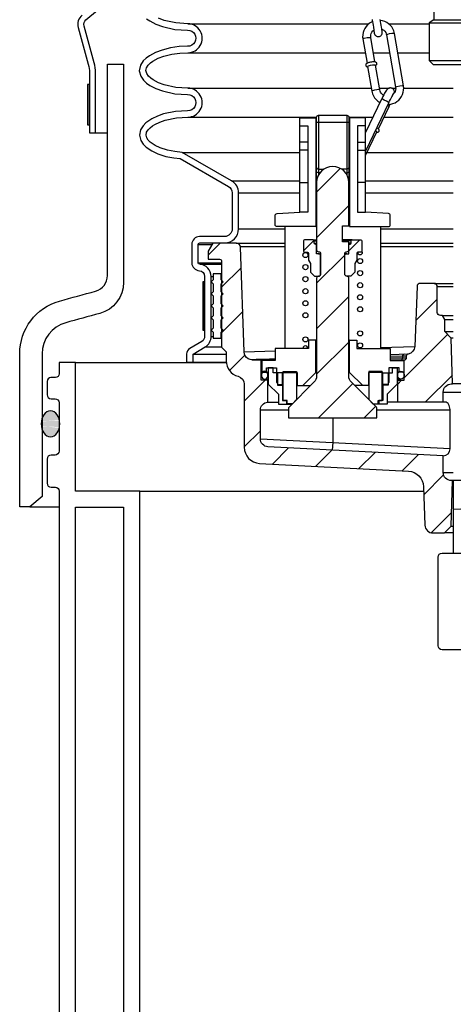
# Model space of a CAD drawing. Extents: x -285 to 5863, y 308 to 3178.
# Tile 27 of 256: x 39.6 to 46.34, y 1414.38 to 1429.66. Entities that reach past the tile are written whole.
import ezdxf

# ---------------------------------------------------------------- set-up
doc = ezdxf.new("R2010")
doc.units = 0
doc.header["$MEASUREMENT"] = 0
for name, color, linetype in [('ADAPTOR', 3, 'CONTINUOUS'), ('FRP-SUMP', 2, 'CONTINUOUS'), ('MULTI-PORT-SHROUD', 1, 'CONTINUOUS'), ('MULTI-PORT-SPILL-BUCKET', 1, 'CONTINUOUS'), ('MULTI-PORT-SPILL-BUCKET-HATCH', 7, 'CONTINUOUS'), ('MULTI-PORT-SPILL-BUCKET-SHROUD', 1, 'CONTINUOUS'), ('THREADED-ADAPTOR', 4, 'CONTINUOUS')]:
    doc.layers.add(name, color=color, linetype=linetype)
pattern_1 = [(45, (-7789.4933, 235.12833), (-0.35355339, 0.35355339), [])]

msp = doc.modelspace()

# ---------------------------------------------------------------- hatches: boundary and pattern name
at = {"layer": 'FRP-SUMP'}
h = msp.add_hatch(color=256, dxfattribs=at)
edge = h.paths.add_edge_path()
edge.add_ellipse((40.08275, 1423.39013), major_axis=(0, 0.2), ratio=0.72085956, start_angle=-71.031832, end_angle=77.321789, ccw=False)
edge.add_line((40.21909, 1423.45513), (40.21909, 1423.32512))
edge.add_ellipse((40.08275, 1423.39013), major_axis=(0, 0.2), ratio=0.72085956, start_angle=102.678211, end_angle=251.031832, ccw=False)
edge.add_line((39.94209, 1423.34623), (39.94209, 1423.43402))
at = {"layer": 'MULTI-PORT-SPILL-BUCKET-HATCH', "linetype": 'Continuous'}
h = msp.add_hatch(dxfattribs=at)
h.set_pattern_fill('LINE', color=256, scale=4, angle=45, style=0)
h.set_pattern_definition(pattern_1)
edge = h.paths.add_edge_path()
edge.add_line((44.21906, 1427.13575), (44.21906, 1426.09351))
edge.add_arc((44.25031, 1426.09351), 0.03125, 180, 270.325228)
edge.add_arc((44.25067, 1426.03101), 0.03125, 0, 90.325228, ccw=False)
edge.add_line((44.28192, 1426.03101), (44.28192, 1425.71283))
edge.add_arc((44.25067, 1425.71283), 0.03125, 269.674772, 360, ccw=False)
edge.add_arc((44.25031, 1425.65033), 0.03125, 89.674772, 180)
edge.add_line((44.21906, 1425.65033), (44.21906, 1424.12791))
edge.add_arc((44.09406, 1424.12791), 0.125, -45.000035, 0, ccw=False)
edge.add_line((44.18245, 1424.03953), (43.79143, 1423.64851))
edge.add_arc((43.81353, 1423.62641), 0.03125, 134.999965, 180)
edge.add_line((43.78228, 1423.62641), (43.78228, 1423.48275))
edge.add_line((43.78228, 1423.48275), (45.15655, 1423.48275))
edge.add_line((45.15655, 1423.48275), (45.15655, 1423.62641))
edge.add_arc((45.1253, 1423.62641), 0.03125, 360, 405.000035)
edge.add_line((45.14739, 1423.64851), (44.75638, 1424.03953))
edge.add_arc((44.84477, 1424.12791), 0.125, 180, 225.000035, ccw=False)
edge.add_line((44.71977, 1424.12791), (44.71977, 1425.65033))
edge.add_arc((44.68852, 1425.65033), 0.03125, 0, 90.325228)
edge.add_arc((44.68816, 1425.71283), 0.03125, 180, 270.325228, ccw=False)
edge.add_line((44.65691, 1425.71283), (44.65691, 1426.03101))
edge.add_arc((44.68816, 1426.03101), 0.03125, 89.674772, 180, ccw=False)
edge.add_arc((44.68852, 1426.09351), 0.03125, 269.674772, 360)
edge.add_line((44.71977, 1426.09351), (44.71977, 1426.21318))
edge.add_line((44.71977, 1426.21318), (44.61962, 1426.21318))
edge.add_line((44.61962, 1426.21318), (44.61962, 1426.46246))
edge.add_line((44.61962, 1426.46246), (44.71977, 1426.46246))
edge.add_line((44.71977, 1426.46246), (44.71977, 1427.13575))
edge.add_arc((44.46941, 1427.13468), 0.25035, 0.244157, 179.755843)
h = msp.add_hatch(dxfattribs=at)
h.set_pattern_fill('LINE', color=256, scale=4, angle=45, style=0)
h.set_pattern_definition(pattern_1)
edge = h.paths.add_edge_path()
edge.add_arc((46.31284, 1422.63328), 0.125, 180, 270, ccw=False)
edge.add_line((46.18784, 1422.63328), (46.18784, 1422.89251))
edge.add_line((46.18784, 1422.89251), (43.46299, 1423.03317))
edge.add_arc((43.46943, 1423.158), 0.125, 180, 267.044976, ccw=False)
edge.add_line((43.34443, 1423.158), (43.34443, 1423.60171))
edge.add_arc((43.46943, 1423.60171), 0.125, 94.525391, 180, ccw=False)
edge.add_line((43.45957, 1423.72632), (43.45949, 1424.06548))
edge.add_line((43.45949, 1424.06548), (43.35828, 1424.06548))
edge.add_line((43.35828, 1424.06548), (43.35828, 1424.37869))
edge.add_line((43.35828, 1424.37869), (43.21979, 1424.37869))
edge.add_line((43.21979, 1424.37869), (43.21979, 1424.38402))
edge.add_line((43.21979, 1424.38402), (43.21979, 1424.38508))
edge.add_line((43.21979, 1424.38508), (43.18676, 1424.38828))
edge.add_line((43.18676, 1424.38828), (43.15694, 1424.4))
edge.add_line((43.15694, 1424.4), (43.1303, 1424.41811))
edge.add_line((43.1303, 1424.41811), (43.11006, 1424.44367))
edge.add_line((43.11006, 1424.44367), (43.09621, 1424.4735))
edge.add_line((43.09621, 1424.4735), (43.09088, 1424.50546))
edge.add_line((43.09088, 1424.50546), (43.03445, 1426.13473))
edge.add_arc((42.97178, 1426.13235), 0.06272, 2.173434, 90.189466)
edge.add_line((42.97157, 1426.19507), (42.60403, 1426.19507))
edge.add_line((42.60403, 1426.19507), (42.53159, 1426.07042))
edge.add_line((42.53159, 1426.07042), (42.53159, 1425.94578))
edge.add_line((42.53159, 1425.94578), (42.71127, 1425.94578))
edge.add_arc((42.71092, 1425.91418), 0.03161, -0.643124, 89.356876, ccw=False)
edge.add_line((42.74252, 1425.91382), (42.74252, 1424.5779))
edge.add_line((42.74252, 1424.5779), (42.81284, 1424.50759))
edge.add_line((42.81284, 1424.50759), (42.81284, 1424.3691))
edge.add_arc((43.06212, 1424.3691), 0.24929, 180, 255.438151)
edge.add_arc((42.96941, 1424.00682), 0.12467, -0.457939, 76.061689, ccw=False)
edge.add_line((43.09408, 1424.00583), (43.09408, 1423.02613))
edge.add_arc((43.34408, 1423.02613), 0.25, 180, 266.995515)
edge.add_line((43.33098, 1422.77648), (45.64476, 1422.65504))
edge.add_arc((45.63166, 1422.40538), 0.25, 1.999992, 86.995515, ccw=False)
edge.add_line((45.8815, 1422.4141), (45.90238, 1421.81641))
edge.add_arc((46.0273, 1421.82077), 0.125, 182, 270)
edge.add_line((46.0273, 1421.69577), (46.20814, 1421.69577))
edge.add_line((46.20814, 1421.69577), (46.31099, 1421.79864))
edge.add_line((46.31099, 1421.79864), (46.33309, 1422.50828))
h = msp.add_hatch(dxfattribs=at)
h.set_pattern_fill('LINE', color=256, scale=4, angle=45, style=0)
h.set_pattern_definition(pattern_1)
edge = h.paths.add_edge_path()
edge.add_line((44.25067, 1426.03101), (44.21906, 1426.03101))
edge.add_line((44.21906, 1426.03101), (44.21906, 1426.16559))
edge.add_arc((44.20344, 1426.16559), 0.01562, 0, 90)
edge.add_line((44.20344, 1426.18122), (44.19634, 1426.18122))
edge.add_arc((44.19634, 1426.19684), 0.01562, 180, 270, ccw=False)
edge.add_line((44.18071, 1426.19684), (44.18071, 1426.22845))
edge.add_arc((44.16509, 1426.22845), 0.01562, 0, 90)
edge.add_line((44.16509, 1426.24407), (44.03228, 1426.24407))
edge.add_arc((44.03228, 1426.22845), 0.01562, 90, 180)
edge.add_line((44.01665, 1426.22845), (44.01665, 1426.0722))
edge.add_arc((44.03228, 1426.0722), 0.01562, 180, 270)
edge.add_line((44.03228, 1426.05657), (44.0788, 1426.05657))
edge.add_arc((44.0788, 1426.04095), 0.01562, 0, 90, ccw=False)
edge.add_line((44.09442, 1426.04095), (44.09442, 1425.93193))
edge.add_line((44.09442, 1425.93193), (44.12531, 1425.8776))
edge.add_line((44.12531, 1425.8776), (44.12531, 1425.74443))
edge.add_line((44.12531, 1425.74443), (44.18817, 1425.68158))
edge.add_line((44.18817, 1425.68158), (44.25067, 1425.68158))
edge.add_arc((44.25067, 1425.71283), 0.03125, 270, 360)
edge.add_line((44.28192, 1425.71283), (44.28192, 1425.99976))
edge.add_arc((44.25067, 1425.99976), 0.03125, 0, 90)
h = msp.add_hatch(dxfattribs=at)
h.set_pattern_fill('LINE', color=256, scale=4, angle=45, style=0)
h.set_pattern_definition(pattern_1)
edge = h.paths.add_edge_path()
edge.add_line((44.68816, 1426.03101), (44.71977, 1426.03101))
edge.add_line((44.71977, 1426.03101), (44.71977, 1426.16559))
edge.add_arc((44.73539, 1426.16559), 0.01562, 90, 180, ccw=False)
edge.add_line((44.73539, 1426.18122), (44.74249, 1426.18122))
edge.add_arc((44.74249, 1426.19684), 0.01562, 270, 360)
edge.add_line((44.75812, 1426.19684), (44.75812, 1426.22845))
edge.add_arc((44.77374, 1426.22845), 0.01562, 90, 180, ccw=False)
edge.add_line((44.77374, 1426.24407), (44.90655, 1426.24407))
edge.add_arc((44.90655, 1426.22845), 0.01562, 0, 90, ccw=False)
edge.add_line((44.92218, 1426.22845), (44.92218, 1426.0722))
edge.add_arc((44.90655, 1426.0722), 0.01562, -90, 0, ccw=False)
edge.add_line((44.90655, 1426.05657), (44.86003, 1426.05657))
edge.add_arc((44.86003, 1426.04095), 0.01562, 90, 180)
edge.add_line((44.84441, 1426.04095), (44.84441, 1425.93193))
edge.add_line((44.84441, 1425.93193), (44.81351, 1425.8776))
edge.add_line((44.81351, 1425.8776), (44.81351, 1425.74443))
edge.add_line((44.81351, 1425.74443), (44.75066, 1425.68158))
edge.add_line((44.75066, 1425.68158), (44.68816, 1425.68158))
edge.add_arc((44.68816, 1425.71283), 0.03125, 180, 270, ccw=False)
edge.add_line((44.65691, 1425.71283), (44.65691, 1425.99976))
edge.add_arc((44.68816, 1425.99976), 0.03125, 90, 180, ccw=False)
h = msp.add_hatch(dxfattribs=at)
h.set_pattern_fill('LINE', color=256, scale=4, angle=45, style=0)
h.set_pattern_definition(pattern_1)
h.paths.add_polyline_path([(46.31089, 1424.72118), (46.21129, 1424.82078), (46.21129, 1425.00828), (46.17521, 1425.07078), (46.14409, 1425.07078, -0.4142352), (46.09409, 1425.12078), (46.09409, 1425.52078, 0.4142352), (46.04409, 1425.57078), (45.82987, 1425.57078, 0.40405554), (45.7799, 1425.52253), (45.74785, 1424.60462, -0.37830961), (45.63101, 1424.46995, 0.30262283), (45.6118, 1424.44111), (45.6118, 1424.40887, -0.41421356), (45.58055, 1424.37762), (45.58055, 1424.06548), (45.47934, 1424.06548), (45.47926, 1423.72632), (46.18784, 1423.72671), (46.18784, 1423.88328, -0.41421356), (46.31284, 1424.00828), (46.33309, 1424.00828)])

# ---------------------------------------------------------------- linework, layer by layer
at = {"layer": 'ADAPTOR', "color": 7}
for p, q in [((46.04281, 1429.66001), (50.89537, 1429.66001)), ((45.96909, 1429.61727), (50.96909, 1429.61727)), ((45.96909, 1429.03073), (50.96909, 1429.03073))]:
    msp.add_line(p, q, dxfattribs=at)
at = {"layer": 'ADAPTOR', "linetype": 'Continuous'}
for points in [[(46.04281, 1430.58522), (46.04281, 1429.66001), (45.96909, 1429.61727), (45.96909, 1429.03073), (46.03159, 1428.96823)], [(46.03159, 1428.96823), (50.90659, 1428.96823), (50.96909, 1429.03073), (50.96909, 1429.61727), (50.89537, 1429.66001), (50.89537, 1430.58522)]]:
    msp.add_lwpolyline(points, dxfattribs=at)
at = {"layer": 'FRP-SUMP', "color": 7, "linetype": 'Continuous'}
for p, q in [((40.46909, 1424.34451), (42.81405, 1424.34451)), ((41.46909, 1422.34451), (45.88393, 1422.34451))]:
    msp.add_line(p, q, dxfattribs=at)
at = {"layer": 'FRP-SUMP', "color": 7}
msp.add_line((39.76231, 1422.10331), (40.219, 1422.10315), dxfattribs=at)
at = {"layer": 'FRP-SUMP'}
msp.add_lwpolyline([(40.31871, 1424.95906, 0.33616492), (39.95382, 1424.47766), (39.95382, 1422.26401), (39.76231, 1422.10331), (39.60369, 1422.10331), (39.60382, 1422.26401), (39.60382, 1424.47766, -0.33616492), (40.22414, 1425.29604, -0.00312802), (40.78375, 1425.44964, 0.33950342), (40.96909, 1425.69114), (40.96909, 1428.97401), (41.21882, 1428.97401), (41.21882, 1425.58707, -0.33985649), (40.84753, 1425.10392, 0.00350371)], format="xyb", close=True, dxfattribs=at)
for points in [[(41.46909, 1412.204), (41.46909, 1422.34451), (40.46909, 1422.34451), (40.46909, 1424.34451), (40.21909, 1424.34451), (40.21909, 1424.16763, -0.41421356), (40.15909, 1424.10763), (40.08909, 1424.10763, 0.41421356), (40.02909, 1424.04763), (40.02909, 1423.84201, 0.41421356), (40.09159, 1423.77951), (40.15409, 1423.77951, -0.38676832), (40.21909, 1423.71701), (40.21909, 1422.96701, -0.38676832), (40.15409, 1422.90451), (40.09159, 1422.90451, 0.41421356), (40.02909, 1422.84201), (40.02909, 1422.46701, 0.41421356), (40.09159, 1422.40451), (40.15909, 1422.40451, -0.41421356), (40.21909, 1422.34451), (40.21562, 1412.50947, 0.00822165)], [(40.46909, 1412.29153), (40.46909, 1422.09451), (41.21909, 1422.09451), (41.21909, 1412.37428, 0.01036772)]]:
    msp.add_lwpolyline(points, format="xyb", dxfattribs=at)
at = {"layer": 'FRP-SUMP', "extrusion": (0, 0, -1)}
msp.add_ellipse((40.08275, 1423.39013), major_axis=(0, 0.2), ratio=0.72085956, dxfattribs=at)
at = {"layer": 'MULTI-PORT-SHROUD', "color": 7}
msp.add_line((40.78159, 1427.90647), (40.96909, 1427.90647), dxfattribs=at)
at = {"layer": 'MULTI-PORT-SHROUD', "color": 1, "linetype": 'Continuous'}
for points in [[(40.66993, 1428.97157, -0.06721269), (40.68784, 1428.83895), (40.68784, 1427.90647), (40.78159, 1427.90647), (40.78159, 1428.83895, 0.06721269), (40.76032, 1428.99643), (40.60383, 1429.56532, -0.29327737), (40.63396, 1429.662), (41.26443, 1430.19102, 0.46630694)], [(40.5737, 1429.73381, 0.29327778), (40.51344, 1429.54045), (40.66993, 1428.97157)]]:
    msp.add_lwpolyline(points, format="xyb", dxfattribs=at)
at = {"layer": 'MULTI-PORT-SHROUD', "color": 7, "linetype": 'Continuous'}
msp.add_lwpolyline([(40.68784, 1428.03147), (40.68784, 1428.65647), (40.65784, 1428.65647), (40.65784, 1428.03147)], close=True, dxfattribs=at)
at = {"layer": 'MULTI-PORT-SPILL-BUCKET', "color": 1, "linetype": 'Continuous'}
for p, q in [((45.13518, 1428.95211), (45.1353, 1428.95217)), ((44.08483, 1427.76322), (43.95912, 1427.76322)), ((44.854, 1427.76322), (44.9797, 1427.76322)), ((44.08483, 1427.63645), (43.95912, 1427.63645)), ((44.854, 1427.63645), (44.9797, 1427.63645)), ((43.95912, 1427.13681), (44.08483, 1427.13681)), ((44.9797, 1427.13681), (44.854, 1427.13681)), ((43.72688, 1426.45074), (43.72688, 1424.55979)), ((45.21194, 1426.45074), (45.21194, 1424.55979))]:
    msp.add_line(p, q, dxfattribs=at)
at = {"layer": 'MULTI-PORT-SPILL-BUCKET', "linetype": 'Continuous'}
for p, q in [((44.25031, 1428.18083), (44.25031, 1427.25581)), ((44.68852, 1428.18083), (44.68852, 1427.25581)), ((44.93455, 1426.05657), (44.90655, 1426.05657)), ((43.45949, 1424.06548), (43.46801, 1424.06548)), ((45.47934, 1424.06548), (45.47082, 1424.06548))]:
    msp.add_line(p, q, dxfattribs=at)
at = {"layer": 'MULTI-PORT-SPILL-BUCKET', "color": 7, "linetype": 'Continuous'}
for p, q in [((44.21906, 1428.0189), (44.20948, 1428.0189)), ((44.21906, 1427.98694), (44.20948, 1427.98694)), ((44.72935, 1428.0189), (44.71977, 1428.0189)), ((44.72935, 1427.98694), (44.71977, 1427.98694)), ((44.20948, 1427.65456), (44.21906, 1427.65456)), ((44.20948, 1427.6226), (44.21906, 1427.6226)), ((44.21906, 1427.51181), (44.20948, 1427.51181)), ((44.71977, 1427.65456), (44.72935, 1427.65456)), ((44.71977, 1427.6226), (44.72935, 1427.6226)), ((44.72935, 1427.51181), (44.71977, 1427.51181)), ((44.20948, 1427.26145), (44.21906, 1427.26145)), ((44.71977, 1427.26145), (44.72935, 1427.26145)), ((44.20948, 1427.13681), (44.21907, 1427.13681)), ((44.20948, 1427.10485), (44.21906, 1427.10485)), ((44.71977, 1427.13681), (44.72935, 1427.13681)), ((44.72935, 1427.10485), (44.71977, 1427.10485)), ((44.20948, 1426.70536), (44.21906, 1426.70536)), ((44.71977, 1426.70536), (44.72722, 1426.70536)), ((44.72722, 1426.70536), (44.72935, 1426.70536)), ((44.20948, 1426.45074), (44.21906, 1426.45074)), ((44.71977, 1426.46246), (44.72935, 1426.46246)), ((42.97123, 1426.19578), (43.72688, 1426.19578)), ((43.72688, 1426.13546), (43.0337, 1426.13546)), ((44.16509, 1426.24407), (44.21906, 1426.24407)), ((44.18071, 1426.22845), (44.21906, 1426.22845)), ((44.18071, 1426.19684), (44.21906, 1426.19684)), ((44.20344, 1426.18122), (44.21906, 1426.18122)), ((44.77374, 1426.24407), (44.61962, 1426.24407)), ((44.75812, 1426.22845), (44.61962, 1426.22845)), ((44.75812, 1426.19684), (44.71977, 1426.19684)), ((44.73539, 1426.18122), (44.71977, 1426.18122)), ((45.21194, 1426.19578), (46.34409, 1426.19516)), ((46.34409, 1426.13546), (45.21194, 1426.13546)), ((44.25067, 1426.03101), (44.28192, 1426.03101)), ((44.68816, 1426.03101), (44.65691, 1426.03101)), ((42.73409, 1425.72078), (42.74259, 1425.72078)), ((42.73409, 1425.56453), (42.74259, 1425.56453)), ((46.04409, 1425.57078), (46.34409, 1425.57078)), ((46.09409, 1425.52078), (46.34409, 1425.52078)), ((42.73409, 1425.37703), (42.74259, 1425.37703)), ((42.73409, 1425.18953), (42.74259, 1425.18953)), ((46.17521, 1425.07078), (46.34409, 1425.07078)), ((42.73409, 1425.00203), (42.74259, 1425.00203)), ((46.21129, 1425.00828), (46.34409, 1425.00828)), ((42.73409, 1424.81453), (42.74259, 1424.81453)), ((46.21129, 1424.82078), (46.34409, 1424.82078)), ((42.73409, 1424.72078), (42.74259, 1424.72078)), ((44.20948, 1424.68763), (44.21906, 1424.68763)), ((44.72935, 1424.68763), (44.71977, 1424.68763)), ((46.34409, 1424.72118), (46.31089, 1424.72118)), ((43.09077, 1424.50885), (43.57454, 1424.52408)), ((45.21194, 1424.57563), (45.74741, 1424.59249)), ((45.64202, 1424.47235), (45.36429, 1424.46324)), ((43.35828, 1424.37869), (43.57454, 1424.37869)), ((43.43818, 1424.19013), (43.46801, 1424.19013)), ((43.45949, 1424.1571), (43.46801, 1424.1571)), ((44.20948, 1424.24233), (44.21906, 1424.24233)), ((44.72935, 1424.24233), (44.71977, 1424.24233)), ((45.50065, 1424.19013), (45.47082, 1424.19013)), ((45.47934, 1424.1571), (45.47082, 1424.1571)), ((43.41048, 1424.08359), (43.46801, 1424.08359)), ((43.45949, 1424.1326), (43.46801, 1424.1326)), ((43.68853, 1423.99943), (43.69919, 1423.99943)), ((45.47934, 1424.1326), (45.47082, 1424.1326)), ((45.52835, 1424.08359), (45.47082, 1424.08359)), ((46.90107, 1424.00828), (46.33309, 1424.00828)), ((43.68853, 1423.98772), (43.69919, 1423.98772)), ((44.00387, 1423.98239), (44.12531, 1423.98239)), ((44.93496, 1423.98239), (44.81351, 1423.98239)), ((46.18784, 1423.88328), (46.90107, 1423.88328)), ((43.45957, 1423.72632), (43.62568, 1423.72632)), ((45.47926, 1423.72632), (45.31315, 1423.72632)), ((43.78228, 1423.60207), (43.34443, 1423.60207)), ((43.78228, 1423.60207), (43.34443, 1423.60207)), ((46.29347, 1423.60207), (45.15655, 1423.60207)), ((46.29347, 1423.00201), (43.34449, 1423.15424)), ((46.18784, 1422.63328), (46.34409, 1422.63328)), ((46.33309, 1422.50828), (46.31284, 1422.50828)), ((50.60509, 1422.50828), (46.33309, 1422.50828)), ((46.31099, 1421.79864), (46.34409, 1421.79864)), ((46.34409, 1421.69577), (46.20814, 1421.69577))]:
    msp.add_line(p, q, dxfattribs=at)
at = {"layer": 'MULTI-PORT-SPILL-BUCKET', "color": 1, "linetype": 'Continuous'}
for points in [[(45.08205, 1429.66772), (45.08471, 1429.65211), (45.08735, 1429.63653), (45.09238, 1429.60653), (45.09722, 1429.57728), (45.1017, 1429.5497), (45.1146, 1429.45648), (45.11555, 1429.4518), (45.11787, 1429.44442), (45.11872, 1429.4421), (45.11979, 1429.43949), (45.12187, 1429.4352), (45.12448, 1429.43071), (45.12887, 1429.42465), (45.13402, 1429.4191), (45.14251, 1429.41232), (45.15206, 1429.40707), (45.1624, 1429.40357), (45.17318, 1429.40191), (45.18454, 1429.40221), (45.19566, 1429.40456), (45.20565, 1429.40861), (45.21478, 1429.41431), (45.22131, 1429.41996), (45.227, 1429.42644), (45.23106, 1429.43247), (45.23438, 1429.43891), (45.23658, 1429.44456), (45.2382, 1429.45032), (45.23907, 1429.45483), (45.23959, 1429.45911), (45.23977, 1429.46181), (45.23984, 1429.46418), (45.23984, 1429.46604), (45.23979, 1429.46761), (45.2397, 1429.46961), (45.23958, 1429.4713), (45.23924, 1429.47504), (45.23882, 1429.47869), (45.23731, 1429.49022), (45.23512, 1429.50543), (45.23204, 1429.5258), (45.22824, 1429.55), (45.22402, 1429.57632), (45.21935, 1429.60491), (45.21438, 1429.63488), (45.20925, 1429.66539)], [(45.32801, 1428.34726), (45.37043, 1428.35191), (45.40487, 1428.36115), (45.43765, 1428.37514), (45.4681, 1428.39364), (45.49561, 1428.41623), (45.51958, 1428.44248), (45.53955, 1428.47184), (45.55509, 1428.50368), (45.5659, 1428.53742), (45.57173, 1428.57234), (45.57253, 1428.60762), (45.57137, 1428.62214), (45.56934, 1428.63664), (45.43096, 1429.44808), (45.42649, 1429.46882), (45.42031, 1429.48895), (45.4062, 1429.52115), (45.38758, 1429.55116), (45.36483, 1429.57824), (45.33846, 1429.60182), (45.30894, 1429.62145), (45.27692, 1429.63674), (45.24299, 1429.64736), (45.21141, 1429.65253)], [(45.08248, 1429.63245), (45.06967, 1429.62633), (45.03922, 1429.60784), (45.01171, 1429.58524), (44.98774, 1429.55899), (44.96777, 1429.52963), (44.95223, 1429.49779), (44.94142, 1429.46405), (44.93559, 1429.42913), (44.93479, 1429.39385), (44.93595, 1429.37933), (44.93798, 1429.36483), (45.00241, 1428.987)], [(45.12563, 1429.00801), (45.0612, 1429.38584), (45.0599, 1429.39617), (45.05949, 1429.40649), (45.06177, 1429.42932), (45.06835, 1429.4515), (45.07926, 1429.47239), (45.09404, 1429.49089), (45.10796, 1429.50324)], [(45.23306, 1429.51907), (45.26518, 1429.50038), (45.28163, 1429.48388), (45.29458, 1429.46484), (45.30265, 1429.4467), (45.30774, 1429.42707), (45.44612, 1428.61563), (45.44743, 1428.6053), (45.44783, 1428.59498), (45.44555, 1428.57215), (45.43897, 1428.54998), (45.42982, 1428.53524)], [(45.1353, 1428.95217), (45.14158, 1428.95566), (45.14751, 1428.96068), (45.15026, 1428.96401), (45.15265, 1428.96794), (45.15442, 1428.97248), (45.15537, 1428.97739), (45.15537, 1428.98252), (45.15438, 1428.98758), (45.15251, 1428.99218), (45.14987, 1428.99631), (45.14714, 1428.99933), (45.14412, 1429.00185), (45.14099, 1429.00381), (45.13788, 1429.0053), (45.13425, 1429.00659), (45.13074, 1429.00747), (45.12429, 1429.00845), (45.11756, 1429.00888), (45.10655, 1429.0089), (45.09388, 1429.00801), (45.09093, 1429.00766), (45.0879, 1429.00727), (45.06974, 1429.00503), (45.06949, 1429.00501), (45.06925, 1429.00497), (45.05607, 1429.00284), (45.04295, 1429.00003), (45.0307, 1428.99702), (45.01972, 1428.99392), (45.00936, 1428.99033), (45.00032, 1428.98617), (44.99559, 1428.98332), (44.99101, 1428.97954), (44.9881, 1428.97628), (44.98552, 1428.97235), (44.98361, 1428.96792), (44.98248, 1428.96309), (44.98227, 1428.95796), (44.98306, 1428.95287), (44.9848, 1428.94809), (44.98736, 1428.94377), (44.99004, 1428.94062), (44.99305, 1428.938), (44.99615, 1428.93595), (44.99926, 1428.93438), (45.0028, 1428.93305), (45.00623, 1428.93212), (45.01179, 1428.93115)], [(45.25881, 1428.48945), (45.24213, 1428.50109), (45.22569, 1428.51759), (45.21274, 1428.53663), (45.20467, 1428.55477), (45.19958, 1428.5744), (45.13452, 1428.95588), (45.12275, 1428.95947), (45.08991, 1428.95768), (45.04994, 1428.95069), (45.01971, 1428.94147), (45.0113, 1428.93487), (45.07636, 1428.55339), (45.08083, 1428.53265), (45.08701, 1428.51253), (45.10113, 1428.48032), (45.11974, 1428.45031), (45.14249, 1428.42323), (45.16886, 1428.39965), (45.20353, 1428.37718)], [(44.9797, 1427.62185), (44.98354, 1427.62991), (45.34096, 1428.37425), (45.34765, 1428.38804), (45.35423, 1428.4014), (45.36662, 1428.42586), (45.37836, 1428.44814), (45.38883, 1428.46712), (45.39777, 1428.48235), (45.40254, 1428.48995), (45.406, 1428.49503), (45.42982, 1428.53524), (45.42895, 1428.55058), (45.42694, 1428.55912), (45.42361, 1428.56782), (45.41818, 1428.57725), (45.41112, 1428.58576), (45.40209, 1428.59333), (45.39179, 1428.59914), (45.38025, 1428.60301), (45.36825, 1428.60463), (45.35867, 1428.60428), (45.34939, 1428.60255), (45.34172, 1428.6), (45.3347, 1428.59671), (45.32891, 1428.59318), (45.32391, 1428.58947), (45.31942, 1428.58555), (45.31565, 1428.58177), (45.31061, 1428.57603), (45.3062, 1428.57033), (45.29671, 1428.55651), (45.28675, 1428.54027), (45.27581, 1428.52112), (45.26389, 1428.49916), (45.2506, 1428.47354), (45.23686, 1428.44603), (45.23258, 1428.43726), (45.22828, 1428.42835), (44.9797, 1427.91069)], [(45.17895, 1427.96889), (45.34564, 1428.31602), (45.35267, 1428.33079), (45.35958, 1428.34555), (45.36209, 1428.351)], [(43.95912, 1428.01357), (44.08483, 1428.01357), (44.08483, 1426.67446), (43.95912, 1426.67446)], [(44.9797, 1428.01357), (44.854, 1428.01357), (44.854, 1426.67446), (44.9797, 1426.67446)], [(45.15515, 1427.91867), (45.16178, 1427.91793), (45.16604, 1427.91792), (45.17065, 1427.91853), (45.17515, 1427.91987), (45.17964, 1427.92207), (45.18348, 1427.92494), (45.1868, 1427.92853), (45.18944, 1427.9328), (45.19123, 1427.93745), (45.19206, 1427.94194), (45.19209, 1427.9466), (45.19111, 1427.95164), (45.18957, 1427.95606), (45.18806, 1427.95891), (45.18637, 1427.96142), (45.18409, 1427.96423), (45.18175, 1427.96666), (45.1765, 1427.97125), (45.17049, 1427.97566), (45.15474, 1427.98557)], [(44.9797, 1427.55397), (45.15606, 1427.92122), (45.15165, 1427.92816), (45.13283, 1427.94082)]]:
    msp.add_lwpolyline(points, dxfattribs=at)
at = {"layer": 'MULTI-PORT-SPILL-BUCKET', "color": 7, "linetype": 'Continuous'}
for points in [[(44.93798, 1429.36483), (44.95644, 1429.37521), (45.00243, 1429.38568), (45.0436, 1429.38957), (45.0612, 1429.38584)], [(45.43096, 1429.44808), (45.41824, 1429.45172), (45.38684, 1429.44995), (45.34876, 1429.44346), (45.31855, 1429.43472), (45.30774, 1429.42707)], [(45.19956, 1428.57449), (45.18657, 1428.57805), (45.15511, 1428.57623), (45.11714, 1428.56973), (45.08708, 1428.56101), (45.07636, 1428.55338)], [(45.44611, 1428.61572), (45.46478, 1428.62608), (45.51058, 1428.63648), (45.55175, 1428.64037), (45.56934, 1428.63664)], [(45.34096, 1428.37425), (45.33235, 1428.38389), (45.3055, 1428.40017), (45.27068, 1428.41689), (45.24119, 1428.42766), (45.22828, 1428.42835)], [(45.32222, 1428.33521), (45.34034, 1428.32311), (45.34564, 1428.31603)], [(44.9797, 1427.63352), (44.98353, 1427.6299)], [(43.57454, 1424.39147), (43.48932, 1424.39147), (43.28051, 1424.38615), (43.21979, 1424.38508)], [(45.6118, 1424.44111), (45.55362, 1424.43921), (45.36429, 1424.43329)], [(45.6118, 1424.40887), (45.55356, 1424.40887), (45.36429, 1424.40933)], [(44.46941, 1423.48275), (44.46922, 1423.09994), (44.46311, 1422.98154)]]:
    msp.add_lwpolyline(points, dxfattribs=at)
at = {"layer": 'MULTI-PORT-SPILL-BUCKET', "color": 1, "linetype": 'Continuous'}
for points in [[(43.95912, 1428.13822), (44.20948, 1428.13822), (44.20948, 1426.45074), (43.60579, 1426.45074, -0.41421356), (43.57454, 1426.48199), (43.57454, 1426.62407, -0.39848417), (43.60411, 1426.65527), (43.95912, 1426.67446)], [(44.9797, 1428.13822), (44.72935, 1428.13822), (44.72935, 1426.45074), (45.33304, 1426.45074, 0.41421356), (45.36429, 1426.48199), (45.36429, 1426.62407, 0.39848417), (45.33472, 1426.65527), (44.9797, 1426.67446)]]:
    msp.add_lwpolyline(points, format="xyb", close=True, dxfattribs=at)
at = {"layer": 'MULTI-PORT-SPILL-BUCKET', "color": 2, "linetype": 'Continuous'}
msp.add_lwpolyline([(44.22025, 1427.15922, -0.06710379), (44.21906, 1427.16771), (44.21906, 1428.14958, -0.41421356), (44.25031, 1428.18083), (44.68852, 1428.18083, -0.41421356), (44.71977, 1428.14958), (44.71977, 1427.16771, -0.07076036), (44.71858, 1427.15922)], format="xyb", dxfattribs=at)
for points in [[(44.21906, 1428.06897), (44.22332, 1428.0711), (44.23504, 1428.07323), (44.25031, 1428.0743), (44.68852, 1428.0743), (44.70378, 1428.07323), (44.7155, 1428.0711), (44.71977, 1428.06897)], [(44.21906, 1427.36905), (44.22332, 1427.35627), (44.23504, 1427.34668), (44.25031, 1427.34349), (44.32986, 1427.34349)], [(44.71977, 1427.36905), (44.7155, 1427.35627), (44.70379, 1427.34668), (44.68852, 1427.34349), (44.60897, 1427.34349)], [(44.27126, 1427.28809), (44.25031, 1427.28809), (44.23504, 1427.29022), (44.22332, 1427.29448), (44.21906, 1427.30087)], [(44.66756, 1427.28809), (44.68852, 1427.28809), (44.70379, 1427.29022), (44.7155, 1427.29448), (44.71977, 1427.30087)]]:
    msp.add_lwpolyline(points, dxfattribs=at)
at = {"layer": 'MULTI-PORT-SPILL-BUCKET', "linetype": 'Continuous'}
msp.add_lwpolyline([(44.21906, 1427.13575), (44.21906, 1426.09351, 0.41587709), (44.25049, 1426.06226, -0.41587709), (44.28192, 1426.03101), (44.28192, 1425.71283, -0.41587709), (44.25049, 1425.68158, 0.41587709), (44.21906, 1425.65033), (44.21906, 1424.12791, -0.19891253), (44.18245, 1424.03953), (43.79143, 1423.64851, 0.19891253), (43.78228, 1423.62641), (43.78228, 1423.48275), (45.15655, 1423.48275), (45.15655, 1423.62641, 0.19891253), (45.14739, 1423.64851), (44.75638, 1424.03953, -0.19891253), (44.71977, 1424.12791), (44.71977, 1425.65033, 0.41587709), (44.68834, 1425.68158, -0.41587709), (44.65691, 1425.71283), (44.65691, 1426.03101, -0.41587709), (44.68834, 1426.06226, 0.41587709), (44.71977, 1426.09351), (44.71977, 1426.21318), (44.61962, 1426.21318), (44.61962, 1426.46246), (44.71977, 1426.46246), (44.71977, 1427.13575, 0.99574771)], format="xyb", close=True, dxfattribs=at)
for points in [[(46.31284, 1422.50828, -0.41421356), (46.18784, 1422.63328), (46.18784, 1422.89251), (43.46299, 1423.03317, -0.39918704), (43.34443, 1423.158), (43.34443, 1423.60171, -0.3912647), (43.45957, 1423.72632), (43.45949, 1424.06548), (43.35828, 1424.06548), (43.35828, 1424.37869), (43.21979, 1424.37869), (43.21979, 1424.38402), (43.21979, 1424.38508), (43.18676, 1424.38828), (43.15694, 1424.4), (43.1303, 1424.41811), (43.11006, 1424.44367), (43.09621, 1424.4735), (43.09088, 1424.50546), (43.03445, 1426.13473, 0.4041076), (42.97157, 1426.19507), (42.60403, 1426.19507), (42.53159, 1426.07042), (42.53159, 1425.94578), (42.71127, 1425.94578, -0.41421356), (42.74252, 1425.91382), (42.74252, 1424.5779), (42.81284, 1424.50759), (42.81284, 1424.3691, 0.34158774), (42.99944, 1424.12782, -0.34686572), (43.09408, 1424.00583), (43.09408, 1423.02613, 0.39893686), (43.33098, 1422.77648), (45.64476, 1422.65504, -0.38885624), (45.8815, 1422.4141), (45.90238, 1421.81641, 0.40402623), (46.0273, 1421.69577), (46.20814, 1421.69577), (46.31099, 1421.79864), (46.33309, 1422.50828)], [(46.18784, 1423.72671), (46.18784, 1423.88328, -0.41421356), (46.31284, 1424.00828), (46.33309, 1424.00828), (46.31089, 1424.72118), (46.21129, 1424.82078), (46.21129, 1425.00828), (46.17521, 1425.07078), (46.14409, 1425.07078, -0.4142352), (46.09409, 1425.12078), (46.09409, 1425.52078, 0.4142352), (46.04409, 1425.57078), (45.82987, 1425.57078, 0.40405554), (45.7799, 1425.52253), (45.74744, 1424.59288, -0.32549852), (45.64434, 1424.47242), (45.64202, 1424.47235, 0.4046463), (45.6118, 1424.44111), (45.6118, 1424.40887, -0.41421356), (45.58055, 1424.37762), (45.36429, 1424.37762)], [(46.18784, 1422.89251, 0.39700702), (46.29347, 1423.00201), (46.29347, 1423.60207), (46.29347, 1423.61379), (46.29134, 1423.63509), (46.28708, 1423.65533), (46.27962, 1423.67558), (46.2711, 1423.69262), (46.26151, 1423.70754), (46.25085, 1423.71819), (46.23914, 1423.72458), (46.22742, 1423.72671), (46.18784, 1423.72671), (45.47926, 1423.72632), (45.47934, 1424.06548), (45.58055, 1424.06548), (45.58055, 1424.37762)]]:
    msp.add_lwpolyline(points, format="xyb", dxfattribs=at)
at = {"layer": 'MULTI-PORT-SPILL-BUCKET', "color": 2}
for points in [[(44.25067, 1426.03101), (44.21906, 1426.03101), (44.21906, 1426.16559, 0.41421356), (44.20344, 1426.18122), (44.19634, 1426.18122, -0.41421356), (44.18071, 1426.19684), (44.18071, 1426.22845, 0.41421356), (44.16509, 1426.24407), (44.03228, 1426.24407, 0.41421356), (44.01665, 1426.22845), (44.01665, 1426.0722, 0.41421356), (44.03228, 1426.05657), (44.0788, 1426.05657, -0.41421356), (44.09442, 1426.04095), (44.09442, 1425.93193), (44.12531, 1425.8776), (44.12531, 1425.74443), (44.18817, 1425.68158), (44.25067, 1425.68158, 0.41421356), (44.28192, 1425.71283), (44.28192, 1425.99976, 0.41421356)], [(44.68816, 1426.03101), (44.71977, 1426.03101), (44.71977, 1426.16559, -0.41421356), (44.73539, 1426.18122), (44.74249, 1426.18122, 0.41421356), (44.75812, 1426.19684), (44.75812, 1426.22845, -0.41421356), (44.77374, 1426.24407), (44.90655, 1426.24407, -0.41421356), (44.92218, 1426.22845), (44.92218, 1426.0722, -0.41421356), (44.90655, 1426.05657), (44.86003, 1426.05657, 0.41421356), (44.84441, 1426.04095), (44.84441, 1425.93193), (44.81351, 1425.8776), (44.81351, 1425.74443), (44.75066, 1425.68158), (44.68816, 1425.68158, -0.41421356), (44.65691, 1425.71283), (44.65691, 1425.99976, -0.41421356)]]:
    msp.add_lwpolyline(points, format="xyb", close=True, dxfattribs=at)
at = {"layer": 'MULTI-PORT-SPILL-BUCKET', "color": 2, "linetype": 'Continuous'}
for points in [[(42.73409, 1425.00203), (42.76534, 1425.03328), (42.73409, 1425.06453), (42.73409, 1425.18953), (42.76534, 1425.22078), (42.73409, 1425.25203), (42.73409, 1425.37703), (42.76534, 1425.40828), (42.73409, 1425.43953), (42.73409, 1425.56453), (42.76534, 1425.59578), (42.73409, 1425.62703), (42.73409, 1425.72078), (42.60909, 1425.72078), (42.60909, 1425.62703), (42.57784, 1425.59578), (42.60909, 1425.56453), (42.60909, 1425.43953), (42.57784, 1425.40828), (42.60909, 1425.37703), (42.60909, 1425.25203), (42.57784, 1425.22078), (42.60909, 1425.18953), (42.60909, 1425.06453), (42.57784, 1425.03328), (42.60909, 1425.00203), (42.60909, 1424.87703), (42.57784, 1424.84578), (42.60909, 1424.81453), (42.60909, 1424.72078), (42.73409, 1424.72078), (42.73409, 1424.81453), (42.76534, 1424.84578), (42.73409, 1424.87703)], [(43.90692, 1423.76506), (43.84407, 1423.70221), (43.76097, 1423.70221), (43.76097, 1423.75015), (43.69919, 1423.75015), (43.69919, 1424.20291), (43.90692, 1424.20291), (43.90692, 1423.76506)], [(45.0319, 1423.76506), (45.09476, 1423.70221), (45.17785, 1423.70221), (45.17785, 1423.75015), (45.23964, 1423.75015), (45.23964, 1424.20291), (45.0319, 1424.20291), (45.0319, 1423.76506)]]:
    msp.add_lwpolyline(points, close=True, dxfattribs=at)
at = {"layer": 'MULTI-PORT-SPILL-BUCKET', "color": 1, "linetype": 'Continuous'}
for points in [[(43.60863, 1423.99943), (43.68853, 1423.99943), (43.68853, 1424.188), (43.91545, 1424.188), (43.91545, 1423.98239), (44.00387, 1423.98239), (44.20948, 1424.18906), (44.20948, 1424.68763), (44.09442, 1424.68763), (44.09442, 1424.55979), (43.57454, 1424.55979), (43.57454, 1424.3723), (43.57454, 1424.3723), (43.36574, 1424.3723), (43.36574, 1424.19013), (43.43818, 1424.19013), (43.43818, 1424.25724), (43.59478, 1424.25724), (43.59478, 1424.03246), (43.60863, 1424.025)], [(45.3302, 1423.99943), (45.2503, 1423.99943), (45.2503, 1424.188), (45.02338, 1424.188), (45.02338, 1423.98239), (44.93496, 1423.98239), (44.72935, 1424.18906), (44.72935, 1424.68763), (44.84441, 1424.68763), (44.84441, 1424.55979), (45.36429, 1424.55979), (45.36429, 1424.3723), (45.36429, 1424.3723), (45.57309, 1424.3723), (45.57309, 1424.19013), (45.50065, 1424.19013), (45.50065, 1424.25724), (45.34404, 1424.25724), (45.34404, 1424.03246), (45.3302, 1424.025)]]:
    msp.add_lwpolyline(points, close=True, dxfattribs=at)
at = {"layer": 'MULTI-PORT-SPILL-BUCKET', "color": 7, "linetype": 'Continuous'}
msp.add_lwpolyline([(45.58617, 1424.47051), (45.58385, 1424.47044, 0.4046463), (45.55362, 1424.43921), (45.55356, 1424.40887, -0.41421356), (45.52231, 1424.37762)], format="xyb", dxfattribs=at)
for points in [[(43.45949, 1424.1326), (43.45949, 1424.1571, 1), (43.36148, 1424.1571), (43.36148, 1424.1326, 1)], [(45.47934, 1424.1326), (45.47934, 1424.1571, -1), (45.57735, 1424.1571), (45.57735, 1424.1326, -1)]]:
    msp.add_lwpolyline(points, format="xyb", close=True, dxfattribs=at)
at = {"layer": 'MULTI-PORT-SPILL-BUCKET', "linetype": 'Continuous'}
for points in [[(43.69919, 1424.18267), (43.54258, 1424.18267), (43.54258, 1424.25724), (43.46801, 1424.25724), (43.46801, 1424.00796), (43.62568, 1423.85029), (43.62568, 1423.69475), (43.83768, 1423.69475)], [(43.60863, 1424.18267), (43.60863, 1423.98772), (43.68853, 1423.98772), (43.68853, 1423.75015), (43.75032, 1423.75015), (43.75032, 1423.69475)], [(45.23964, 1424.18267), (45.39625, 1424.18267), (45.39625, 1424.25724), (45.47082, 1424.25724), (45.47082, 1424.00796), (45.31315, 1423.85029), (45.31315, 1423.69475), (45.10115, 1423.69475)], [(45.3302, 1424.18267), (45.3302, 1423.98772), (45.2503, 1423.98772), (45.2503, 1423.75015), (45.18851, 1423.75015), (45.18851, 1423.69475)]]:
    msp.add_lwpolyline(points, dxfattribs=at)
at = {"layer": 'MULTI-PORT-SPILL-BUCKET', "color": 7, "linetype": 'Continuous'}
for centre in [(44.04463, 1426.00983), (44.04463, 1425.82287), (44.89459, 1425.91651), (44.04463, 1425.63641), (44.89459, 1425.72927), (44.89459, 1425.54214), (44.04463, 1425.44884), (44.89459, 1425.35507), (44.04463, 1425.2619), (44.04463, 1425.07484), (44.89459, 1425.16797), (44.89459, 1424.79392), (44.04463, 1424.70042), (44.89459, 1424.60731)]:
    msp.add_circle(centre, 0.03996, dxfattribs=at)
for centre, start, end in [((44.89459, 1426.05673), 181.596041, 359.773332), ((44.04463, 1424.56035), 359.20471, 180.79529)]:
    msp.add_arc(centre, 0.03996, start, end, dxfattribs=at)
at = {"layer": 'MULTI-PORT-SPILL-BUCKET-SHROUD', "color": 7, "linetype": 'Continuous'}
for p, q in [((42.21662, 1429.60108), (45.031, 1429.60108)), ((45.33928, 1429.60108), (45.96909, 1429.60108)), ((42.21662, 1429.15108), (44.97443, 1429.15108)), ((45.10123, 1429.15108), (45.35481, 1429.15108)), ((45.48161, 1429.15108), (45.96909, 1429.15108)), ((42.21663, 1428.60108), (45.06822, 1428.60108)), ((45.19503, 1428.60108), (45.34497, 1428.60108)), ((45.386, 1428.60108), (45.44759, 1428.60108)), ((45.57238, 1428.60108), (46.34409, 1428.60108)), ((42.21663, 1428.15108), (44.2191, 1428.15108)), ((44.71973, 1428.15108), (45.09514, 1428.15108)), ((45.26644, 1428.15108), (46.34409, 1428.15108)), ((42.13048, 1427.60374), (43.95912, 1427.60374)), ((44.9797, 1427.60374), (46.34409, 1427.60374)), ((42.8968, 1427.16352), (43.95912, 1427.16352)), ((44.9797, 1427.16352), (46.34409, 1427.16352)), ((43.00659, 1426.97384), (43.95912, 1426.97384)), ((44.9797, 1426.97384), (46.34409, 1426.97384)), ((43.00659, 1426.41671), (43.72688, 1426.41671)), ((45.21194, 1426.41671), (46.34409, 1426.41671)), ((42.37721, 1426.17296), (42.59058, 1426.17296)), ((42.37721, 1425.89171), (42.74259, 1425.89171)), ((42.40351, 1425.86666), (42.74259, 1425.86666)), ((42.57909, 1425.67954), (42.60909, 1425.67954)), ((42.73409, 1425.62703), (42.74257, 1425.62703)), ((42.73409, 1425.43953), (42.74259, 1425.43953)), ((42.73409, 1425.25203), (42.74259, 1425.25203)), ((42.73409, 1425.06453), (42.74259, 1425.06453)), ((42.47911, 1424.84578), (42.47409, 1424.84578)), ((42.73409, 1424.87703), (42.74259, 1424.87703)), ((42.57909, 1424.74814), (42.60909, 1424.74814)), ((42.29909, 1424.47109), (42.81284, 1424.47109)), ((42.48765, 1424.58358), (42.74259, 1424.58358)), ((42.29909, 1424.34578), (42.81393, 1424.34578))]:
    msp.add_line(p, q, dxfattribs=at)
at = {"layer": 'MULTI-PORT-SPILL-BUCKET-SHROUD', "color": 1, "linetype": 'Continuous'}
for points in [[(41.57736, 1429.67963), (41.62665, 1429.64429), (41.72152, 1429.59405), (41.82217, 1429.55691), (42.01694, 1429.51397), (42.21382, 1429.50105, -1.01877171), (42.21477, 1429.2511), (42.08208, 1429.24535), (41.94806, 1429.22664), (41.81604, 1429.19327), (41.71636, 1429.1559), (41.62146, 1429.10454), (41.57213, 1429.06829), (41.52569, 1429.0228), (41.48324, 1428.95855), (41.4636, 1428.87056), (41.48761, 1428.78467), (41.53092, 1428.72344), (41.57736, 1428.67963), (41.62666, 1428.64429), (41.72153, 1428.59405), (41.82217, 1428.55691), (42.01695, 1428.51397), (42.21383, 1428.50105, -1.0221364), (42.21396, 1428.25111), (42.02682, 1428.23939), (41.84082, 1428.2008), (41.7457, 1428.16823), (41.65569, 1428.12517), (41.60884, 1428.09598), (41.56436, 1428.06148), (41.52084, 1428.0172), (41.4814, 1427.95451), (41.4651, 1427.87106), (41.4852, 1427.78964), (41.52528, 1427.72973), (41.57054, 1427.68514), (41.65743, 1427.62554), (41.75063, 1427.58205), (41.87362, 1427.54206), (41.99857, 1427.51686), (42.09908, 1427.50646), (42.84699, 1427.07681, -0.26853007), (42.90659, 1426.97384), (42.90659, 1426.41671, -0.41421356), (42.78784, 1426.29796), (42.39868, 1426.29796, 0.38409502), (42.27721, 1426.1765), (42.27721, 1425.88813, 0.38057787), (42.39715, 1425.76686, -0.39570541), (42.47909, 1425.67954), (42.47909, 1424.74759, -0.26412454), (42.43595, 1424.66918), (42.24786, 1424.55697, 0.26412454), (42.19909, 1424.47464), (42.19909, 1424.34578), (42.29909, 1424.34578), (42.29909, 1424.47109)], [(42.29909, 1424.47109), (42.48765, 1424.58358, 0.26412454), (42.57909, 1424.74814), (42.57909, 1425.67954, 0.39570541), (42.40351, 1425.86666, -0.36364842), (42.37721, 1425.89171), (42.37721, 1426.17296, -0.35077115), (42.40221, 1426.19796), (42.78784, 1426.19796, 0.41421356), (43.00659, 1426.41671), (43.00659, 1426.97384, 0.26853007), (42.8968, 1427.16352), (42.13048, 1427.60374), (42.01364, 1427.61583), (41.89905, 1427.63895), (41.78736, 1427.67526), (41.70719, 1427.71267), (41.63441, 1427.7626), (41.60272, 1427.79381), (41.57807, 1427.83065), (41.56748, 1427.87357), (41.57597, 1427.91704), (41.59973, 1427.9548), (41.63097, 1427.98658), (41.66608, 1428.01382), (41.70386, 1428.03736), (41.7836, 1428.07551), (41.86728, 1428.10416), (42.04017, 1428.14003), (42.21663, 1428.15108, 1.00000067), (42.21663, 1428.60108), (42.03107, 1428.61326), (41.85038, 1428.65309), (41.76242, 1428.68555), (41.67943, 1428.7295), (41.64109, 1428.75699), (41.60679, 1428.78934), (41.57925, 1428.82827), (41.56667, 1428.87329), (41.57682, 1428.91879), (41.60326, 1428.95881), (41.63705, 1428.9919), (41.67512, 1429.01988), (41.7579, 1429.06468), (41.84594, 1429.09769), (41.96728, 1429.12836), (42.09117, 1429.14565), (42.21662, 1429.15108, 1.00000067), (42.21662, 1429.60108), (42.03106, 1429.61326), (41.85037, 1429.65309), (41.76242, 1429.68555)]]:
    msp.add_lwpolyline(points, format="xyb", dxfattribs=at)
at = {"layer": 'MULTI-PORT-SPILL-BUCKET-SHROUD', "color": 7, "linetype": 'Continuous'}
msp.add_lwpolyline([(42.47409, 1425.59578), (42.44909, 1425.59578), (42.44909, 1424.84578), (42.47409, 1424.84578), (42.47409, 1425.59578), (42.47535, 1425.59578), (42.47911, 1425.59578)], dxfattribs=at)
at = {"layer": 'THREADED-ADAPTOR', "color": 7, "linetype": 'Continuous'}
msp.add_line((50.59409, 1422.20464), (46.34409, 1422.06149), dxfattribs=at)
at = {"layer": 'THREADED-ADAPTOR', "linetype": 'Continuous'}
msp.add_lwpolyline([(50.59409, 1421.38264), (50.59409, 1422.50828), (46.34409, 1422.50828), (46.34409, 1421.38264)], dxfattribs=at)
msp.add_lwpolyline([(50.7677, 1419.88264), (46.17048, 1419.88264, -0.41421356), (46.10798, 1419.94514), (46.10798, 1421.32014, -0.41421356), (46.17048, 1421.38264), (50.7677, 1421.38264, -0.41421356), (50.8302, 1421.32014), (50.8302, 1419.94514, -0.41421356)], format="xyb", close=True, dxfattribs=at)

doc.saveas('drawing.dxf')
